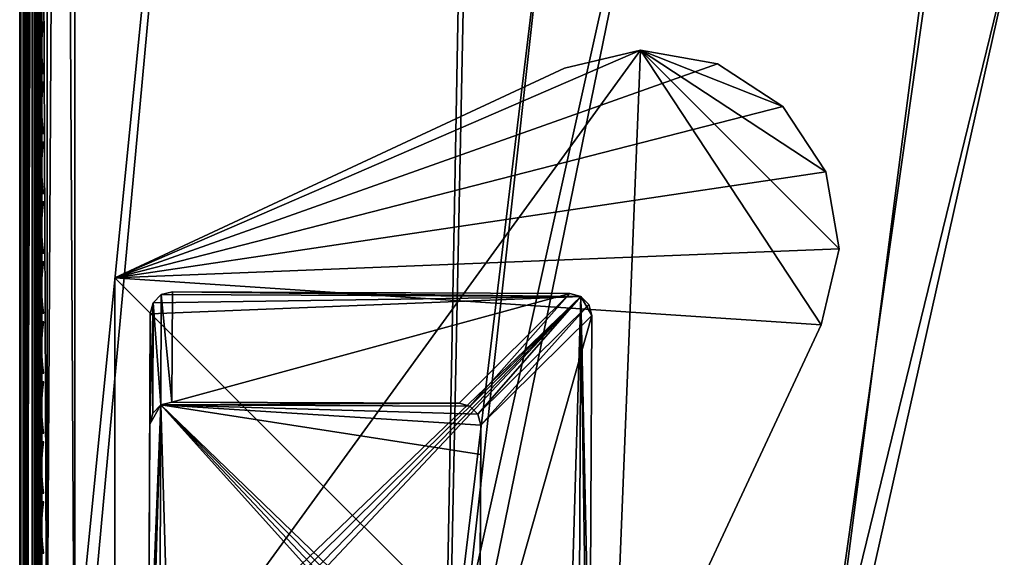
# Model space of a CAD drawing. Header units: inches. Extents: x 0 to 54.6, y -45.5 to 0.
# Tile 5 of 256: x 0 to 4.5, y -26.3 to -23.9. Entities that reach past the tile are written whole.
import ezdxf

# ---------------------------------------------------------------- set-up
doc = ezdxf.new("R2010")
doc.units = ezdxf.units.IN
doc.header["$LTSCALE"] = 0.03937
doc.header["$MEASUREMENT"] = 0
for name, color, linetype in [('A-FURN-3-ST', 151, 'Continuous'), ('A-FURN-3-ST-LG', 252, 'Continuous'), ('A-FURN-3-ST-LGHW', 32, 'Continuous'), ('A-FURN-3-ST-SEAM', 250, 'Continuous'), ('A-FURN-3-STITCH', 15, 'Continuous')]:
    doc.layers.add(name, color=color, linetype=linetype)

msp = doc.modelspace()

# ---------------------------------------------------------------- meshes
at = {"layer": 'A-FURN-3-ST'}
mesh = msp.add_polyface(dxfattribs=at)
corners = [(4.5144, -5.6273, 18), (6.4482, -5.5259, 17.9625), (4.3861, -5.3319, 17.9625), (2.3838, -5.4994, 18), (2.3183, -5.2118, 17.9625), (0.2502, -5.236, 17.9789), (0.25, -5.4505, 18), (6.4842, -5.2127, 5), (3.5781, -27.6808, 5), (1.9161, -27.5518, 5), (4.4109, -5.0175, 5), (2.3319, -4.8968, 5), (0.25, -27.5009, 5), (0.25, -4.8505, 5), (0, -27.5009, 5.25), (0, -4.8505, 5.25), (0.0335, -27.5009, 5.125), (0.0335, -4.8505, 5.125), (0.125, -27.5009, 5.0335), (0.125, -4.8505, 5.0335), (0.0731, -27.1011, 17.9069), (0.125, -26.9009, 17.9665), (0.0335, -26.9009, 17.875), (0.0063, -27.0775, 17.7881), (0, -26.9009, 17.75), (0.25, -26.9009, 18), (0.125, -5.4505, 17.9665), (0.0335, -5.4505, 17.875), (0, -5.4505, 17.75), (0, -5.2847, 17.7337), (0.0063, -5.2739, 17.7881), (0.0733, -5.2502, 17.9071), (0.1041, -5.2451, 17.9327), (0.1734, -5.2383, 17.9671), (3.6351, -27.0835, 18), (6.6387, -5.8342, 18), (1.9447, -26.9524, 18), (0, -27.7509, 16.9), (0, -4.6005, 16.9), (0, -27.7509, 5.5), (0, -4.6005, 5.5), (0, -5.1253, 17.6852)]
mesh.append_faces([[corners[k] for k in face] for face in [(0, 1, 2), (0, 2, 3), (3, 2, 4), (3, 4, 5), (5, 6, 3), (7, 8, 9), (7, 9, 10), (10, 9, 11), (11, 9, 12), (11, 12, 13), (14, 15, 16), (16, 15, 17), (16, 17, 18), (18, 17, 19), (18, 19, 12), (12, 19, 13), (20, 21, 22), (23, 22, 24), (25, 6, 21), (21, 6, 26), (21, 26, 22), (22, 26, 27), (22, 27, 24), (24, 27, 28), (29, 28, 30), (30, 28, 27), (30, 27, 31), (31, 27, 26), (31, 26, 32), (32, 26, 33), (5, 33, 6), (6, 33, 26), (34, 35, 36), (36, 35, 0), (36, 0, 3), (6, 25, 3), (3, 25, 36), (37, 38, 39), (39, 38, 40), (39, 40, 14), (14, 40, 15), (38, 37, 24), (24, 28, 38), (41, 28, 29)]])
mesh = msp.add_polyface(dxfattribs=at)
corners = [(23.0629, -10.2733, 18), (22.4284, -9.6913, 17.9625), (21.0919, -9.4544, 18), (20.5052, -8.9224, 17.9625), (19.0918, -8.7091, 18), (22.6875, -9.0756, 17.45), (20.742, -8.2978, 17.45), (20.68, -8.4613, 17.6778), (22.6197, -9.2368, 17.6778), (20.5993, -8.6743, 17.8526), (22.5313, -9.4468, 17.8526), (22.5509, -9.4008, 5), (20.6173, -8.6277, 5), (22.6251, -9.2244, 5.0381), (36.7792, -17.9587, 5), (16.2872, -31.4568, 5), (14.7886, -30.727, 5), (28.1686, -12.1281, 5), (13.2573, -30.0683, 5), (26.329, -11.1521, 5), (24.4557, -10.2426, 5), (11.6968, -29.4823, 5), (10.1105, -28.9702, 5), (18.6572, -7.9243, 5), (8.5019, -28.5331, 5), (16.6732, -7.2916, 5), (6.8746, -28.172, 5), (14.6678, -6.7303, 5), (12.6436, -6.2412, 5), (5.2321, -27.8877, 5), (10.6032, -5.8249, 5), (8.5492, -5.4819, 5), (3.5781, -27.6808, 5), (6.4842, -5.2127, 5), (16.5622, -30.9235, 18), (30.6033, -14.2615, 18), (15.0378, -30.1812, 18), (26.9071, -12.1275, 18), (13.4803, -29.5113, 18), (25.0022, -11.1647, 18), (11.893, -28.9153, 18), (10.2795, -28.3945, 18), (8.6434, -27.95, 18), (17.0655, -8.0385, 18), (15.0157, -7.4435, 18), (6.9881, -27.5828, 18), (12.9453, -6.9249, 18), (5.3175, -27.2938, 18), (10.8571, -6.4834, 18), (8.7539, -6.1197, 18), (3.6351, -27.0835, 18), (6.6387, -5.8342, 18)]
mesh.append_faces([[corners[k] for k in face] for face in [(0, 1, 2), (2, 1, 3), (2, 3, 4), (5, 6, 7, 8), (8, 7, 9, 10), (10, 9, 3, 1), (11, 12, 13), (14, 15, 16), (17, 16, 18), (17, 18, 19), (19, 18, 20), (20, 18, 21), (20, 21, 11), (11, 21, 22), (11, 22, 12), (12, 22, 23), (23, 22, 24), (23, 24, 25), (25, 24, 26), (25, 26, 27), (27, 26, 28), (28, 26, 29), (28, 29, 30), (30, 29, 31), (31, 29, 32), (31, 32, 33), (34, 35, 36), (36, 37, 38), (38, 37, 39), (38, 39, 40), (40, 39, 0), (40, 0, 2), (40, 2, 41), (41, 2, 4), (41, 4, 42), (42, 4, 43), (42, 43, 44), (42, 44, 45), (45, 44, 46), (45, 46, 47), (47, 46, 48), (47, 48, 49), (47, 49, 50), (50, 49, 51)]])
at = {"layer": 'A-FURN-3-ST-LG'}
mesh = msp.add_polyface(dxfattribs=at)
corners = [(2.5402, -25.1627, 4.7963), (0.6911, -25.1412, 4.7963), (2.4904, -25.1492, 4.7963), (0.6411, -25.1544, 4.7963), (0.6043, -25.191, 4.7963), (0.5907, -25.2412, 4.7963), (0.5827, -27.0394, 4.7963), (0.5958, -27.0894, 4.7963), (0.6323, -27.1262, 4.7963), (0.6821, -27.1398, 4.7963), (2.4804, -27.1478, 4.7963), (2.5307, -27.1347, 4.7963), (2.5676, -27.0983, 4.7963), (2.5813, -27.0484, 4.7963), (2.5893, -25.249, 4.7963), (2.5763, -25.1992, 4.7963), (0.6323, -27.1262, 0), (0.6821, -27.1398, 0), (0.5958, -27.0894, 0), (0.5827, -27.0394, 0), (1.9807, -27.1456, 0), (2.0311, -27.1325, 0), (2.068, -27.096, 0), (2.0817, -27.0461, 0), (0.6889, -25.6409, 0), (0.6388, -25.6541, 0), (0.6021, -25.6907, 0), (0.5885, -25.7409, 0), (1.9886, -25.6467, 0), (2.0382, -25.6602, 0), (2.0744, -25.6966, 0), (2.0875, -25.7464, 0), (2.0869, -25.8789, 0)]
mesh.append_faces([[corners[k] for k in face] for face in [(17, 9, 16), (9, 8, 16), (19, 18, 6), (18, 7, 6), (9, 17, 10), (17, 20, 10), (10, 20, 11), (20, 21, 11), (11, 21, 12), (21, 22, 12), (12, 22, 13), (22, 23, 13), (1, 24, 3), (24, 25, 3), (3, 25, 4), (25, 26, 4), (5, 4, 27), (4, 26, 27), (27, 19, 5), (19, 6, 5), (28, 24, 2), (24, 1, 2), (28, 2, 29), (2, 0, 29), (29, 0, 30), (0, 15, 30), (30, 15, 31), (15, 14, 31), (31, 14, 23), (14, 13, 23)]])
mesh.append_faces([[corners[k] for k in face] for face in [(31, 32, 25)]], dxfattribs={"vtx0": -1, "vtx1": -1})
mesh.append_faces([[corners[k] for k in face] for face in [(32, 31, 23), (32, 23, 25)]], dxfattribs={"vtx0": -1, "vtx2": -1})
mesh.append_faces([[corners[k] for k in face] for face in [(2, 1, 0), (16, 8, 18), (24, 28, 25), (23, 22, 25)]], dxfattribs={"vtx1": -1})
mesh.append_faces([[corners[k] for k in face] for face in [(1, 3, 0), (3, 4, 0), (4, 5, 0), (5, 6, 0), (6, 7, 0), (7, 8, 0), (8, 9, 0), (9, 10, 0), (10, 11, 0), (11, 12, 0), (12, 13, 0), (13, 14, 0), (28, 29, 25), (29, 30, 25), (22, 21, 25), (21, 20, 25), (20, 17, 25), (17, 16, 25), (16, 18, 25), (18, 19, 25), (19, 27, 25)]], dxfattribs={"vtx1": -1, "vtx2": -1})
mesh.append_faces([[corners[k] for k in face] for face in [(14, 15, 0), (8, 7, 18), (30, 31, 25), (27, 26, 25)]], dxfattribs={"vtx2": -1})
at = {"layer": 'A-FURN-3-ST-LGHW'}
mesh = msp.add_polyface(dxfattribs=at)
corners = [(0.4304, -25.0778, 5), (2.8101, -24.0469, 5), (2.4661, -24.1284, 5), (3.1584, -24.1083, 5), (3.4539, -24.3026, 5), (3.6482, -24.598, 5), (3.7096, -24.9463, 5), (3.6281, -25.2905, 5), (2.6789, -27.3262, 5), (0.4304, -27.3263, 5), (2.4661, -24.1284, 4.7502), (2.8101, -24.0469, 4.7502), (3.1584, -24.1083, 4.7502), (3.4539, -24.3026, 4.7502), (3.6482, -24.598, 4.7502), (3.7096, -24.9463, 4.7502), (3.6281, -25.2905, 4.7502), (0.4304, -25.0778, 4.7502), (0.4304, -27.3263, 4.7502), (2.6789, -27.3262, 4.7502)]
mesh.append_faces([[corners[k] for k in face] for face in [(1, 10, 2), (1, 11, 10), (3, 11, 1), (3, 12, 11), (4, 12, 3), (4, 13, 12), (5, 13, 4), (5, 14, 13), (6, 14, 5), (6, 15, 14), (16, 6, 7), (16, 15, 6), (19, 7, 8), (19, 16, 7), (0, 10, 17), (0, 2, 10)]])
mesh.append_faces([[corners[k] for k in face] for face in [(0, 1, 2), (11, 17, 10), (18, 8, 9), (17, 9, 0)]], dxfattribs={"vtx0": -1})
mesh.append_faces([[corners[k] for k in face] for face in [(0, 3, 1), (0, 4, 3), (0, 5, 4), (0, 6, 5), (0, 7, 6), (0, 8, 7), (11, 18, 17), (11, 19, 18), (11, 16, 19), (11, 15, 16), (11, 14, 15), (11, 13, 14)]], dxfattribs={"vtx0": -1, "vtx2": -1})
mesh.append_faces([[corners[k] for k in face] for face in [(0, 9, 8), (11, 12, 13), (18, 19, 8), (17, 18, 9)]], dxfattribs={"vtx2": -1})
at = {"layer": 'A-FURN-3-ST-SEAM'}
mesh = msp.add_polyface(dxfattribs=at)
corners = [(0.0567, -27.0937, 17.8324), (0.039, -27.0939, 17.8334), (0.039, -26.91, 17.8515), (0.0567, -26.91, 17.8505), (0.039, -19.7597, 17.8515), (0.0567, -19.7597, 17.8505), (0.039, -12.6094, 17.8515), (0.0567, -12.6094, 17.8505), (0.039, -5.4592, 17.8515), (0.0567, -5.4592, 17.8505), (0.0003, -5.4592, 17.9045), (0.0019, -5.4592, 17.8868), (0.0019, -12.6094, 17.8868), (0.0003, -12.6094, 17.9045), (0.0019, -19.7597, 17.8868), (0.0003, -19.7597, 17.9045), (0.0019, -26.91, 17.8868), (0.0003, -26.91, 17.9045), (0.0019, -27.1007, 17.868), (0.0003, -27.1041, 17.8854), (0.0228, -27.0953, 17.8406), (0.0228, -26.91, 17.8588), (0.0228, -19.7597, 17.8588), (0.0228, -12.6094, 17.8588), (0.0228, -5.4592, 17.8588), (0.1, -26.91, 17.9), (0.0929, -26.91, 17.9255), (0.1, -27.0951, 17.8825), (0.0929, -27.1082, 17.906), (0.1, -27.1032, 17.881), (0.0929, -19.7597, 17.9255), (0.1, -19.7597, 17.9), (0.0929, -12.6094, 17.9255), (0.1, -12.6094, 17.9), (0.0929, -5.4592, 17.9255), (0.0812, -12.6094, 17.939), (0.0812, -19.7597, 17.939), (0.0812, -26.91, 17.939), (0.0812, -27.1108, 17.9192), (0.0655, -12.6094, 17.9472), (0.0655, -19.7597, 17.9472), (0.0655, -26.91, 17.9472), (0.0655, -27.1123, 17.9272), (0.0051, -12.6094, 17.9217), (0.0051, -19.7597, 17.9217), (0.0051, -26.91, 17.9217), (0.0051, -27.1074, 17.9022), (0.0872, -12.6094, 17.8675), (0.0965, -12.6094, 17.8826), (0.0965, -19.7597, 17.8826), (0.0872, -19.7597, 17.8675), (0.0965, -26.91, 17.8826), (0.0872, -26.91, 17.8675), (0.0965, -27.0999, 17.8639), (0.0872, -27.097, 17.8491), (0.1, -5.4592, 17.9), (0.1, -27.2772, 17.8301), (0.0304, -27.1121, 17.9259), (0.0304, -26.91, 17.9459), (0.0304, -19.7597, 17.9459), (0.0304, -12.6094, 17.9459), (0.0155, -27.1102, 17.9164), (0.0155, -26.91, 17.9362), (0.0155, -19.7597, 17.9362), (0.0155, -12.6094, 17.9362), (0.0734, -27.0948, 17.8381), (0.0734, -26.91, 17.8563), (0.0734, -19.7597, 17.8563), (0.0734, -12.6094, 17.8563)]
mesh.append_faces([[corners[k] for k in face] for face in [(0, 1, 2, 3), (3, 2, 4, 5), (5, 4, 6, 7), (7, 6, 8, 9), (10, 11, 12, 13), (13, 12, 14, 15), (15, 14, 16, 17), (17, 16, 18, 19), (1, 20, 21, 2), (2, 21, 22, 4), (4, 22, 23, 6), (6, 23, 24, 8), (25, 26, 27), (27, 26, 28), (27, 28, 29), (26, 25, 30), (30, 25, 31), (30, 31, 32), (32, 31, 33), (32, 33, 34), (32, 35, 36, 30), (30, 36, 37, 26), (26, 37, 38, 28), (35, 39, 40, 36), (36, 40, 41, 37), (37, 41, 42, 38), (43, 13, 15, 44), (44, 15, 17, 45), (45, 17, 19, 46), (47, 48, 49, 50), (50, 49, 51, 52), (52, 51, 53, 54), (48, 55, 33), (48, 33, 49), (49, 33, 31), (49, 31, 51), (51, 31, 25), (51, 25, 27), (51, 27, 53), (53, 27, 29), (53, 29, 56), (57, 42, 41, 58), (58, 41, 40, 59), (59, 40, 39, 60), (61, 57, 58, 62), (62, 58, 59, 63), (63, 59, 60, 64), (46, 61, 62, 45), (45, 62, 63, 44), (44, 63, 64, 43), (20, 18, 16, 21), (21, 16, 14, 22), (22, 14, 12, 23), (65, 0, 3, 66), (66, 3, 5, 67), (67, 5, 7, 68), (54, 65, 66, 52), (52, 66, 67, 50), (50, 67, 68, 47)]])
at = {"layer": 'A-FURN-3-STITCH'}
mesh = msp.add_polymesh((7, 4), dxfattribs=at)
for k, corner in enumerate([(0.1007, -24.1526, 17.9499), (0.1028, -24.1526, 17.9514), (0.1071, -24.1526, 17.9543), (0.1093, -24.1525, 17.9558), (0.0964, -24.1142, 17.9556), (0.096, -24.1141, 17.9608), (0.1003, -24.114, 17.9637), (0.105, -24.1141, 17.9615), (0.0938, -24.0753, 17.9588), (0.0934, -24.0752, 17.964), (0.0977, -24.0751, 17.9669), (0.1024, -24.0752, 17.9646), (0.0929, -24.0362, 17.9594), (0.0926, -24.0361, 17.9646), (0.0969, -24.0361, 17.9675), (0.1016, -24.0361, 17.9652), (0.0938, -23.9972, 17.9575), (0.0934, -23.9971, 17.9627), (0.0977, -23.997, 17.9656), (0.1024, -23.9971, 17.9633), (0.0964, -23.9584, 17.953), (0.096, -23.9583, 17.9582), (0.1003, -23.9583, 17.9611), (0.105, -23.9583, 17.9589), (0.1007, -23.9201, 17.9461), (0.1028, -23.9201, 17.9476), (0.1071, -23.9201, 17.9505), (0.1093, -23.9201, 17.9519)]):
    mesh.set_mesh_vertex(divmod(k, 4), corner)
mesh = msp.add_polymesh((7, 4), dxfattribs=at)
for k, corner in enumerate([(0.1007, -24.4242, 17.9499), (0.1028, -24.4241, 17.9514), (0.1071, -24.4241, 17.9543), (0.1093, -24.4241, 17.9558), (0.0964, -24.3857, 17.9556), (0.096, -24.3856, 17.9608), (0.1003, -24.3856, 17.9637), (0.105, -24.3856, 17.9615), (0.0938, -24.3468, 17.9588), (0.0934, -24.3467, 17.964), (0.0977, -24.3467, 17.9669), (0.1024, -24.3467, 17.9646), (0.0929, -24.3077, 17.9594), (0.0926, -24.3076, 17.9646), (0.0969, -24.3076, 17.9675), (0.1016, -24.3076, 17.9652), (0.0938, -24.2687, 17.9575), (0.0934, -24.2686, 17.9627), (0.0977, -24.2685, 17.9656), (0.1024, -24.2686, 17.9633), (0.0964, -24.2299, 17.953), (0.096, -24.2298, 17.9582), (0.1003, -24.2298, 17.9611), (0.105, -24.2298, 17.9589), (0.1007, -24.1917, 17.9461), (0.1028, -24.1917, 17.9476), (0.1071, -24.1916, 17.9505), (0.1093, -24.1916, 17.9519)]):
    mesh.set_mesh_vertex(divmod(k, 4), corner)
mesh = msp.add_polymesh((7, 4), dxfattribs=at)
for k, corner in enumerate([(0.1007, -24.6957, 17.9499), (0.1028, -24.6957, 17.9514), (0.1071, -24.6956, 17.9543), (0.1093, -24.6956, 17.9558), (0.0964, -24.6572, 17.9556), (0.096, -24.6571, 17.9608), (0.1003, -24.6571, 17.9637), (0.105, -24.6571, 17.9615), (0.0938, -24.6183, 17.9588), (0.0934, -24.6183, 17.964), (0.0977, -24.6182, 17.9669), (0.1024, -24.6182, 17.9646), (0.0929, -24.5793, 17.9594), (0.0926, -24.5792, 17.9646), (0.0969, -24.5791, 17.9675), (0.1016, -24.5792, 17.9652), (0.0938, -24.5402, 17.9575), (0.0934, -24.5401, 17.9627), (0.0977, -24.5401, 17.9656), (0.1024, -24.5401, 17.9633), (0.0964, -24.5015, 17.953), (0.096, -24.5014, 17.9582), (0.1003, -24.5013, 17.9611), (0.105, -24.5014, 17.9589), (0.1007, -24.4632, 17.9461), (0.1028, -24.4632, 17.9476), (0.1071, -24.4631, 17.9505), (0.1093, -24.4631, 17.9519)]):
    mesh.set_mesh_vertex(divmod(k, 4), corner)
mesh = msp.add_polymesh((7, 4), dxfattribs=at)
for k, corner in enumerate([(0.1007, -24.9672, 17.9499), (0.1028, -24.9672, 17.9514), (0.1071, -24.9671, 17.9543), (0.1093, -24.9671, 17.9558), (0.0964, -24.9288, 17.9556), (0.096, -24.9287, 17.9608), (0.1003, -24.9286, 17.9637), (0.105, -24.9287, 17.9615), (0.0938, -24.8899, 17.9588), (0.0934, -24.8898, 17.964), (0.0977, -24.8897, 17.9669), (0.1024, -24.8898, 17.9646), (0.0929, -24.8508, 17.9594), (0.0926, -24.8507, 17.9646), (0.0969, -24.8507, 17.9675), (0.1016, -24.8507, 17.9652), (0.0938, -24.8117, 17.9575), (0.0934, -24.8117, 17.9627), (0.0977, -24.8116, 17.9656), (0.1024, -24.8116, 17.9633), (0.0964, -24.773, 17.953), (0.096, -24.7729, 17.9582), (0.1003, -24.7728, 17.9611), (0.105, -24.7729, 17.9589), (0.1007, -24.7347, 17.9461), (0.1028, -24.7347, 17.9476), (0.1071, -24.7347, 17.9505), (0.1093, -24.7346, 17.9519)]):
    mesh.set_mesh_vertex(divmod(k, 4), corner)
mesh = msp.add_polymesh((7, 4), dxfattribs=at)
for k, corner in enumerate([(0.1007, -25.2387, 17.9499), (0.1028, -25.2387, 17.9514), (0.1071, -25.2387, 17.9543), (0.1093, -25.2386, 17.9558), (0.0964, -25.2003, 17.9556), (0.096, -25.2002, 17.9608), (0.1003, -25.2002, 17.9637), (0.105, -25.2002, 17.9615), (0.0938, -25.1614, 17.9588), (0.0934, -25.1613, 17.964), (0.0977, -25.1613, 17.9669), (0.1024, -25.1613, 17.9646), (0.0929, -25.1223, 17.9594), (0.0926, -25.1222, 17.9646), (0.0969, -25.1222, 17.9675), (0.1016, -25.1222, 17.9652), (0.0938, -25.0833, 17.9575), (0.0934, -25.0832, 17.9627), (0.0977, -25.0831, 17.9656), (0.1024, -25.0832, 17.9633), (0.0964, -25.0445, 17.953), (0.096, -25.0444, 17.9582), (0.1003, -25.0444, 17.9611), (0.105, -25.0444, 17.9589), (0.1007, -25.0063, 17.9461), (0.1028, -25.0062, 17.9476), (0.1071, -25.0062, 17.9505), (0.1093, -25.0062, 17.9519)]):
    mesh.set_mesh_vertex(divmod(k, 4), corner)
mesh = msp.add_polymesh((7, 4), dxfattribs=at)
for k, corner in enumerate([(0.1007, -25.5103, 17.9499), (0.1028, -25.5102, 17.9514), (0.1071, -25.5102, 17.9543), (0.1093, -25.5102, 17.9558), (0.0964, -25.4718, 17.9556), (0.096, -25.4717, 17.9608), (0.1003, -25.4717, 17.9637), (0.105, -25.4717, 17.9615), (0.0938, -25.4329, 17.9588), (0.0934, -25.4328, 17.964), (0.0977, -25.4328, 17.9669), (0.1024, -25.4328, 17.9646), (0.0929, -25.3938, 17.9594), (0.0926, -25.3938, 17.9646), (0.0969, -25.3937, 17.9675), (0.1016, -25.3937, 17.9652), (0.0938, -25.3548, 17.9575), (0.0934, -25.3547, 17.9627), (0.0977, -25.3547, 17.9656), (0.1024, -25.3547, 17.9633), (0.0964, -25.316, 17.953), (0.096, -25.316, 17.9582), (0.1003, -25.3159, 17.9611), (0.105, -25.3159, 17.9589), (0.1007, -25.2778, 17.9461), (0.1028, -25.2778, 17.9476), (0.1071, -25.2777, 17.9505), (0.1093, -25.2777, 17.9519)]):
    mesh.set_mesh_vertex(divmod(k, 4), corner)
mesh = msp.add_polymesh((7, 4), dxfattribs=at)
for k, corner in enumerate([(0.1007, -25.7818, 17.9499), (0.1028, -25.7818, 17.9514), (0.1071, -25.7817, 17.9543), (0.1093, -25.7817, 17.9558), (0.0964, -25.7434, 17.9556), (0.096, -25.7433, 17.9608), (0.1003, -25.7432, 17.9637), (0.105, -25.7433, 17.9615), (0.0938, -25.7045, 17.9588), (0.0934, -25.7044, 17.964), (0.0977, -25.7043, 17.9669), (0.1024, -25.7044, 17.9646), (0.0929, -25.6654, 17.9594), (0.0926, -25.6653, 17.9646), (0.0969, -25.6652, 17.9675), (0.1016, -25.6653, 17.9652), (0.0938, -25.6263, 17.9575), (0.0934, -25.6262, 17.9627), (0.0977, -25.6262, 17.9656), (0.1024, -25.6262, 17.9633), (0.0964, -25.5876, 17.953), (0.096, -25.5875, 17.9582), (0.1003, -25.5874, 17.9611), (0.105, -25.5875, 17.9589), (0.1007, -25.5493, 17.9461), (0.1028, -25.5493, 17.9476), (0.1071, -25.5493, 17.9505), (0.1093, -25.5492, 17.9519)]):
    mesh.set_mesh_vertex(divmod(k, 4), corner)
mesh = msp.add_polymesh((7, 4), dxfattribs=at)
for k, corner in enumerate([(0.1007, -26.0533, 17.9499), (0.1028, -26.0533, 17.9514), (0.1071, -26.0533, 17.9543), (0.1093, -26.0532, 17.9558), (0.0964, -26.0149, 17.9556), (0.096, -26.0148, 17.9608), (0.1003, -26.0147, 17.9637), (0.105, -26.0148, 17.9615), (0.0938, -25.976, 17.9588), (0.0934, -25.9759, 17.964), (0.0977, -25.9759, 17.9669), (0.1024, -25.9759, 17.9646), (0.0929, -25.9369, 17.9594), (0.0926, -25.9368, 17.9646), (0.0969, -25.9368, 17.9675), (0.1016, -25.9368, 17.9652), (0.0938, -25.8979, 17.9575), (0.0934, -25.8978, 17.9627), (0.0977, -25.8977, 17.9656), (0.1024, -25.8978, 17.9633), (0.0964, -25.8591, 17.953), (0.096, -25.859, 17.9582), (0.1003, -25.859, 17.9611), (0.105, -25.859, 17.9589), (0.1007, -25.8209, 17.9461), (0.1028, -25.8208, 17.9476), (0.1071, -25.8208, 17.9505), (0.1093, -25.8208, 17.9519)]):
    mesh.set_mesh_vertex(divmod(k, 4), corner)
mesh = msp.add_polymesh((7, 4), dxfattribs=at)
for k, corner in enumerate([(0.1007, -26.3249, 17.9499), (0.1028, -26.3248, 17.9514), (0.1071, -26.3248, 17.9543), (0.1093, -26.3248, 17.9558), (0.0964, -26.2864, 17.9556), (0.096, -26.2863, 17.9608), (0.1003, -26.2863, 17.9637), (0.105, -26.2863, 17.9615), (0.0938, -26.2475, 17.9588), (0.0934, -26.2474, 17.964), (0.0977, -26.2474, 17.9669), (0.1024, -26.2474, 17.9646), (0.0929, -26.2084, 17.9594), (0.0926, -26.2083, 17.9646), (0.0969, -26.2083, 17.9675), (0.1016, -26.2083, 17.9652), (0.0938, -26.1694, 17.9575), (0.0934, -26.1693, 17.9627), (0.0977, -26.1693, 17.9656), (0.1024, -26.1693, 17.9633), (0.0964, -26.1306, 17.953), (0.096, -26.1305, 17.9582), (0.1003, -26.1305, 17.9611), (0.105, -26.1305, 17.9589), (0.1007, -26.0924, 17.9461), (0.1028, -26.0924, 17.9476), (0.1071, -26.0923, 17.9505), (0.1093, -26.0923, 17.9519)]):
    mesh.set_mesh_vertex(divmod(k, 4), corner)

doc.saveas('drawing.dxf')
